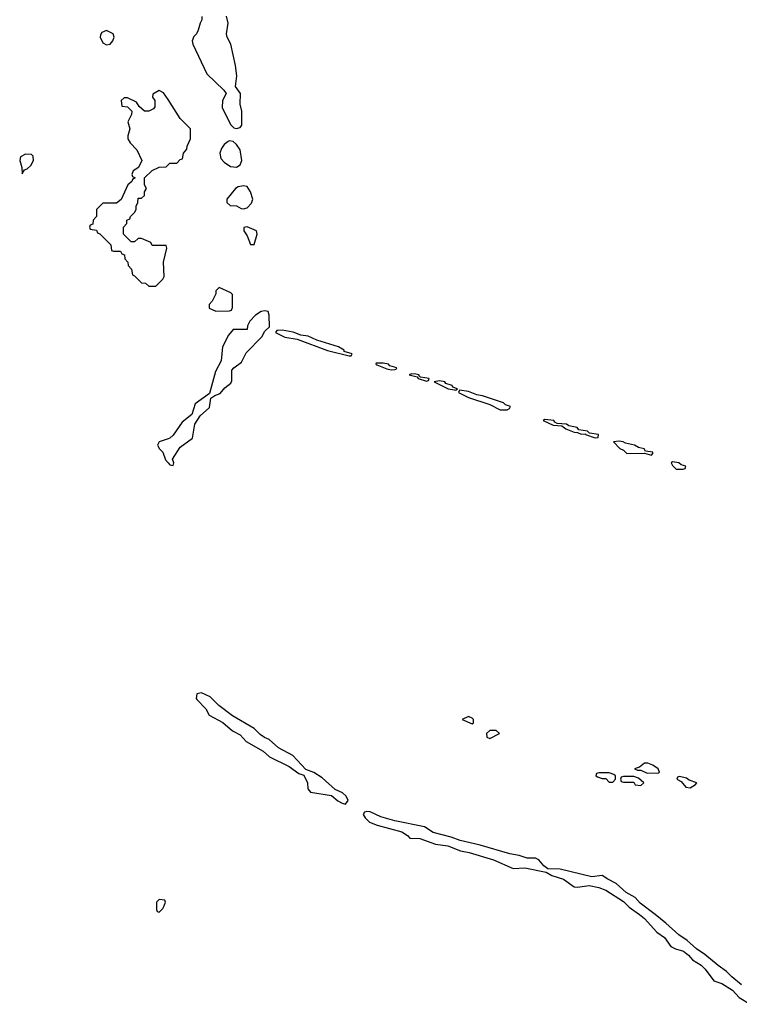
# Model space of a CAD drawing. Header units: inches. Extents: x 2769379 to 2883802, y 684208 to 828654.
# Tile 95 of 256: x 2839156 to 2843250, y 729490 to 735090. Entities that reach past the tile are written whole.
import ezdxf

# ---------------------------------------------------------------- set-up
doc = ezdxf.new("R2010")
doc.units = ezdxf.units.IN
doc.header["$MEASUREMENT"] = 0
for name, color, linetype in [('C8733', 7, 'Continuous'), ('C8742', 7, 'Continuous'), ('C8743', 7, 'Continuous')]:
    doc.layers.add(name, color=color, linetype=linetype)

msp = doc.modelspace()

# ---------------------------------------------------------------- linework, layer by layer
at = {"layer": 'C8733', "color": 2, "elevation": 2}
for points in [[(2839650, 735028.7), (2839623.5, 735016.5), (2839616, 735004), (2839614.8, 734990), (2839630, 734958), (2839650, 734946.8), (2839670, 734951), (2839685.2, 734970), (2839693.2, 734990), (2839688, 735010)], [(2839190, 734324.5), (2839161, 734310), (2839156.3, 734290), (2839168, 734250), (2839170, 734214), (2839183.1, 734236.9), (2839198, 734242), (2839220.2, 734259.8), (2839234, 734290), (2839233.6, 734313.6), (2839224, 734324)], [(2839950, 730086), (2839934, 730070), (2839934, 730030), (2839938, 730018), (2839950, 730014), (2839970, 730034), (2839978, 730050), (2839986, 730070), (2839982, 730082)]]:
    msp.add_lwpolyline(points, close=True, dxfattribs=at)
for points in [[(2840000, 734635.5), (2839974.6, 734674.6), (2839950, 734688), (2839912.7, 734667.3), (2839912, 734650), (2839924.7, 734630), (2839924.7, 734595.3), (2839916.9, 734583.1), (2839891.1, 734568.9), (2839866, 734570), (2839836.4, 734596.4), (2839820.4, 734620.4), (2839770, 734646), (2839750, 734646), (2839734, 734630), (2839738, 734598), (2839770, 734594), (2839794, 734570), (2839792, 734550), (2839772, 734510), (2839782, 734470), (2839771.3, 734430), (2839771.6, 734411.6), (2839784.7, 734390), (2839822, 734350), (2839851.1, 734288.9), (2839831.3, 734248.7), (2839802, 734230), (2839794, 734210), (2839798, 734198), (2839814, 734190), (2839798, 734182), (2839794, 734170), (2839772, 734150), (2839732.7, 734067.3), (2839707.3, 734047.3), (2839630, 734046), (2839594, 734010), (2839594, 733970), (2839574, 733950), (2839572.7, 733927.3), (2839558, 733922), (2839554, 733910), (2839558, 733898), (2839592.7, 733892.7), (2839598, 733878), (2839612.7, 733872.7), (2839674, 733810), (2839678, 733778), (2839690, 733774), (2839730, 733774), (2839738, 733758), (2839752.7, 733752.7), (2839754, 733730), (2839771.6, 733711.6), (2839772.7, 733692.7), (2839791.6, 733671.6), (2839798, 733638), (2839810, 733634), (2839850, 733594), (2839871.6, 733591.6), (2839890, 733574), (2839930, 733574), (2839970, 733614), (2839978, 733630), (2839974, 733710), (2839994, 733790), (2839990, 733806), (2839910, 733806), (2839902, 733822), (2839850, 733846), (2839830, 733846), (2839810, 733826), (2839790, 733826), (2839746, 733870), (2839746, 733910), (2839766, 733930), (2839766, 733950), (2839782, 733958), (2839786, 733970), (2839810, 733994), (2839818, 734010), (2839818, 734030), (2839828, 734050), (2839830, 734074), (2839850, 734074), (2839866, 734090), (2839866, 734110), (2839878, 734130), (2839866, 734150), (2839866, 734190), (2839910, 734232), (2839948.7, 734251.3), (2839990, 734254), (2840000, 734264)], [(2840000, 732706.1), (2839950, 732688.7), (2839940.7, 732670), (2839950.6, 732650), (2839970.4, 732630), (2839986.4, 732586.4), (2840000, 732570)]]:
    msp.add_lwpolyline(points, dxfattribs=at)
at = {"layer": 'C8742', "color": 2, "elevation": 2}
for points in [[(2842681.3, 730000), (2842710, 729978.7), (2842779.9, 729899.9), (2842824.9, 729870), (2842859.2, 729819.2), (2842886, 729806), (2842932.9, 729792.9), (2842961.3, 729770), (2842983.7, 729743.7), (2843032, 729712), (2843054.4, 729690), (2843104.4, 729624.4), (2843150, 729608.5), (2843211, 729571), (2843249.1, 729529.1), (2843310.4, 729490)], [(2843261.3, 729601.3), (2843206.2, 729646.2), (2843177.2, 729677.2), (2843129.8, 729709.8), (2843054, 729774), (2843005.2, 729805.2), (2842953.7, 729853.7), (2842905.3, 729885.3), (2842831.6, 729951.7), (2842770.2, 730000)]]:
    msp.add_lwpolyline(points, dxfattribs=at)
at = {"layer": 'C8743', "color": 2, "elevation": 2}
for points in [[(2840192.7, 735107.3), (2840191.6, 735088.4), (2840182, 735070), (2840172, 735030), (2840162, 735010), (2840146.4, 734993.6), (2840138, 734970), (2840141, 734950), (2840221.4, 734781.4), (2840318, 734690), (2840330.7, 734670.7), (2840310.5, 734630), (2840307.3, 734590), (2840354.6, 734494.6), (2840374.4, 734474.4), (2840390, 734470.4), (2840410, 734476.4), (2840420.5, 734490), (2840419.2, 734570), (2840410.9, 734610), (2840411.5, 734670), (2840384.5, 734710), (2840391.1, 734770), (2840383.5, 734830), (2840357.6, 734950), (2840336.4, 734990), (2840332.4, 735010), (2840342.4, 735070), (2840332.4, 735110)], [(2840000, 734264), (2840010, 734274), (2840050, 734274), (2840070, 734294), (2840082, 734298), (2840088.4, 734331.6), (2840107.3, 734352.7), (2840108.4, 734371.6), (2840127.3, 734412.7), (2840128, 734470), (2840070, 734528), (2840000, 734635.5)], [(2840000, 732570), (2840010, 732558), (2840030, 732554), (2840033.2, 732570), (2840026, 732590), (2840070, 732658.4), (2840138.4, 732710), (2840153, 732790), (2840183.5, 732836.5), (2840236, 732884), (2840242.9, 732937.1), (2840266.6, 732953.4), (2840295.8, 732964.2), (2840323.1, 732996.9), (2840356.6, 733023.4), (2840363.6, 733036.4), (2840363.5, 733096.5), (2840374, 733110), (2840418.7, 733141.3), (2840444.5, 733195.5), (2840533.8, 733286.2), (2840550, 733318.8), (2840576.5, 733343.5), (2840576.2, 733410), (2840569.5, 733429.5), (2840550, 733433.3), (2840530.4, 733429.6), (2840498, 733410), (2840464.7, 733375.3), (2840452, 733348), (2840450, 733328.7), (2840370, 733328), (2840344, 733296), (2840310.7, 733229.3), (2840302.8, 733150), (2840270.8, 733090), (2840236.8, 732963.2), (2840154, 732906), (2840134.9, 732845.1), (2840079.8, 732800.2), (2840030, 732727.3), (2840010, 732709.6), (2840000, 732706.1)], [(2842770.2, 730000), (2842686.1, 730066.1), (2842656.7, 730096.7), (2842606.6, 730126.6), (2842550, 730178), (2842501.4, 730201.4), (2842470, 730222.6), (2842410, 730214.2), (2842230, 730258.2), (2842161.1, 730261.1), (2842137.4, 730277.4), (2842110, 730311.6), (2842090, 730321.7), (2842042, 730322), (2841996.4, 730336.4), (2841944.9, 730344.9), (2841776, 730396), (2841661, 730421), (2841610, 730441.5), (2841508, 730467.9), (2841458.5, 730498.5), (2841290, 730532.9), (2841210, 730556.1), (2841150, 730584), (2841130, 730587), (2841117.3, 730582.7), (2841110.6, 730570), (2841121.6, 730550), (2841146.3, 730526.3), (2841188.9, 730508.9), (2841330, 730471.8), (2841361.6, 730450), (2841374.6, 730434.6), (2841433.2, 730433.2), (2841521.2, 730401.2), (2841591.3, 730391.3), (2841663.6, 730363.6), (2841713.7, 730353.7), (2841852, 730312), (2841962.9, 730262.9), (2842030, 730265.7), (2842150, 730241.3), (2842182.4, 730222.4), (2842250, 730201.7), (2842310, 730158.4), (2842330, 730156.4), (2842394.7, 730165.3), (2842450, 730154.3), (2842490, 730138.3), (2842590, 730074.6), (2842623.2, 730043.2), (2842681.3, 730000)]]:
    msp.add_lwpolyline(points, dxfattribs=at)
for points in [[(2840350, 734401.2), (2840342, 734398), (2840319.8, 734380.2), (2840303.5, 734356.5), (2840294.8, 734330), (2840300.7, 734300.7), (2840318.8, 734278.8), (2840354.8, 734254.8), (2840390, 734250.7), (2840410, 734264), (2840418.9, 734290), (2840410.7, 734350.7), (2840390, 734380.7), (2840370, 734398)], [(2840430, 734146), (2840399.8, 734140.2), (2840384.7, 734130), (2840334, 734070), (2840334, 734050), (2840352.7, 734032.7), (2840390, 734032), (2840416.9, 734016.9), (2840430, 734014.8), (2840450, 734019.3), (2840474.2, 734045.8), (2840481.7, 734070), (2840468.5, 734110), (2840450, 734141.6)], [(2840450, 733911.6), (2840431.3, 733908.7), (2840430.8, 733890), (2840450, 733861), (2840470, 733811.3), (2840490, 733812), (2840507.6, 733870), (2840502.9, 733890)], [(2840290, 733566), (2840272.7, 733547.3), (2840272, 733530), (2840251.6, 733488.4), (2840234, 733470), (2840234, 733450), (2840272.7, 733432.7), (2840350, 733434), (2840362, 733438), (2840367.3, 733452.7), (2840367.3, 733527.3), (2840356.4, 733536.4)], [(2840650, 733323.7), (2840618, 733322), (2840612, 733310), (2840665.2, 733285.2), (2840733.7, 733273.7), (2840907.9, 733207.9), (2841030, 733178), (2841042, 733178), (2841048, 733190), (2841002.7, 733202.7), (2841001.2, 733210), (2840969, 733230), (2840846.8, 733266.8), (2840798, 733290), (2840755.8, 733295.8), (2840712.1, 733312.1)], [(2841183.6, 733136.4), (2841182, 733130), (2841187.1, 733127.1), (2841244.5, 733104.5), (2841270, 733098.8), (2841290, 733101), (2841298, 733102), (2841302, 733110), (2841261.5, 733121.5), (2841254, 733130), (2841224.1, 733135.9)], [(2841384.5, 733075.5), (2841372, 733070), (2841418, 733058), (2841422, 733050), (2841470, 733034), (2841482, 733038), (2841486, 733050), (2841436.4, 733056.4), (2841426, 733066), (2841428, 733070), (2841410, 733073.6)], [(2841543.8, 733036.2), (2841514, 733030), (2841594, 732990), (2841630, 732984.7), (2841636.4, 732983.6), (2841646, 732990), (2841620.2, 733000.2), (2841615.3, 733010), (2841580.9, 733020.9), (2841574, 733030)], [(2841658, 732982), (2841652, 732970), (2841710, 732941), (2841830, 732901), (2841890, 732871.3), (2841930, 732871.3), (2841942, 732878), (2841948.7, 732890), (2841920.1, 732900.1), (2841908.7, 732910), (2841788, 732950), (2841755.6, 732955.6), (2841710, 732976.2)], [(2842143.6, 732816.4), (2842134, 732810), (2842190, 732784.7), (2842239.6, 732779.6), (2842263.5, 732763.5), (2842310, 732744.7), (2842330, 732742), (2842350, 732732), (2842374, 732734), (2842374, 732730), (2842430, 732712), (2842446, 732714), (2842448, 732730), (2842398, 732738), (2842386, 732750), (2842336.4, 732756.4), (2842328, 732770), (2842280.1, 732780.1), (2842266, 732790), (2842213.2, 732793.2), (2842200.2, 732800.2), (2842195.3, 732810)], [(2842566.7, 732693.3), (2842534, 732690), (2842570, 732652), (2842590, 732642), (2842610, 732622), (2842710, 732624.7), (2842750, 732614), (2842758, 732622), (2842758, 732630), (2842716.4, 732636.4), (2842708, 732650), (2842676.6, 732656.6), (2842654, 732670), (2842602, 732682), (2842588, 732690)], [(2842870, 732575.3), (2842862, 732570), (2842870, 732554), (2842890, 732534), (2842930, 732534), (2842942, 732538), (2842946, 732550), (2842919, 732559), (2842906, 732570)], [(2840190, 731261), (2840164.6, 731255.4), (2840160.3, 731230), (2840163.2, 731223.2), (2840214.4, 731170), (2840234.9, 731134.9), (2840312.3, 731092.3), (2840366, 731046), (2840410, 731022.4), (2840444.9, 730984.9), (2840542, 730930), (2840577.2, 730897.2), (2840690, 730843.1), (2840743.2, 730803.2), (2840773.3, 730793.3), (2840793.4, 730750), (2840794.9, 730714.9), (2840810, 730697.3), (2840930, 730677.3), (2840966.7, 730646.7), (2840990, 730633.4), (2841010, 730628.2), (2841024.7, 730650), (2841013.7, 730673.7), (2840991.9, 730691.9), (2840950, 730711.3), (2840877.7, 730777.7), (2840830, 730808.4), (2840784.8, 730824.7), (2840710, 730905.1), (2840627.9, 730947.9), (2840576, 730996), (2840548.1, 731008.1), (2840524.9, 731024.9), (2840490, 731058.9), (2840367.6, 731130), (2840289.8, 731189.8), (2840239.2, 731239.2)], [(2841710, 731126), (2841674, 731110), (2841730, 731084.7), (2841738, 731090), (2841738, 731110), (2841730, 731118)], [(2841830, 731048), (2841812, 731030), (2841814, 731010), (2841830, 731002), (2841886, 731030), (2841867.3, 731047.3)], [(2842730, 730862), (2842710, 730862), (2842682, 730838), (2842654, 730830), (2842670, 730822), (2842690, 730822), (2842724.7, 730804.7), (2842790, 730806), (2842795.3, 730810), (2842788, 730830), (2842758, 730850)], [(2842510, 730806), (2842450, 730806), (2842438, 730802), (2842434, 730790), (2842443.6, 730783.6), (2842470, 730774), (2842490, 730774), (2842510, 730754), (2842530, 730754), (2842546, 730770), (2842546, 730790), (2842536.4, 730796.4)], [(2842650, 730786), (2842590, 730786), (2842578, 730782), (2842574, 730770), (2842578, 730758), (2842590, 730754), (2842650, 730754), (2842658, 730738), (2842690, 730734), (2842706, 730750), (2842676.4, 730776.4)], [(2842910, 730786), (2842898, 730782), (2842894, 730770), (2842918, 730758), (2842945.4, 730725.4), (2842970, 730722), (2843000.4, 730739.6), (2843008, 730750), (2842965.2, 730765.2), (2842950, 730775.3)]]:
    msp.add_lwpolyline(points, close=True, dxfattribs=at)

doc.saveas('drawing.dxf')
